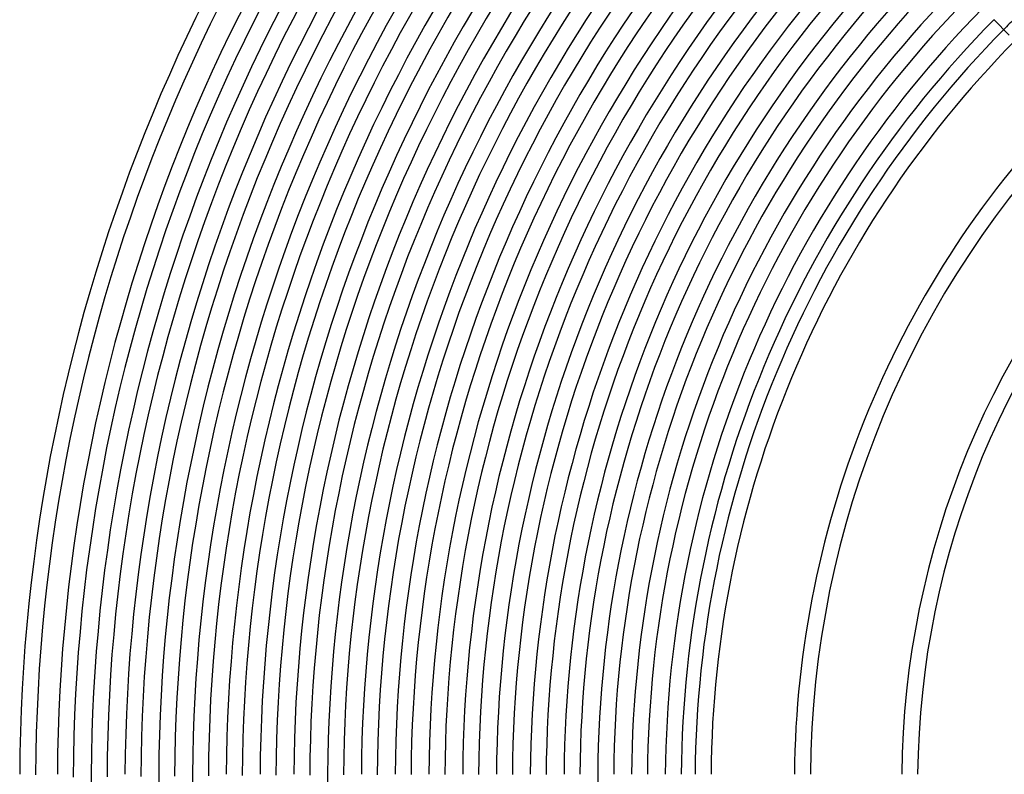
# Model space of a CAD drawing. Header units: millimetres. Extents: x -485 to 485, y -485 to 485.
# Tile 37 of 110: x -440 to -192, y 2 to 192. Entities that reach past the tile are written whole.
import ezdxf

# ---------------------------------------------------------------- set-up
doc = ezdxf.new("R2010")
doc.units = ezdxf.units.MM
doc.layers.add('HIDDEN', color=7, linetype='Continuous')
doc.layers.add('THICK', color=7, linetype='Continuous')

msp = doc.modelspace()

# ---------------------------------------------------------------- linework, layer by layer
at = {"layer": 'HIDDEN'}
for radius, start, end in [(270, 134.5756, 135.4244), (422, 179.7284, 180), (405, 179.717, 180), (396.5, 179.711, 180), (362.5, 179.6839, 180), (294.5, 179.6109, 180)]:
    msp.add_arc((0, 0), radius, start, end, dxfattribs=at)
at = {"layer": 'THICK'}
msp.add_line((-190.92, 188.09), (-194.85, 192.02), dxfattribs=at)
for radius, start, end in [(440, 135.2604, 179.7396), (436, 135.242, 179.758), (430.5, 135.2662, 179.7338), (426.5, 135.1689, 179.8312), (422, 135.2716, 179.7284), (418, 135.1875, 179.8125), (413.5, 135.2771, 179.7229), (409.5, 135.2049, 179.7951), (405, 135.283, 179.717), (401, 135.2213, 179.7787), (396.5, 135.289, 179.711), (392.5, 135.2369, 179.763), (388, 135.2953, 179.7047), (384, 135.252, 179.748), (379.5, 135.302, 179.6981), (375.5, 135.2665, 179.7335), (371, 135.3089, 179.6911), (367, 135.2805, 179.7194), (362.5, 135.3161, 179.6839), (358.5, 135.2942, 179.7057), (354, 135.3237, 179.6763), (350, 135.3077, 179.6923), (345.5, 135.3317, 179.6683), (341.5, 135.3208, 179.6792), (337, 135.34, 179.66), (333, 135.3336, 179.6664), (328.5, 135.3488, 179.6511), (324.5, 135.3462, 179.6538), (320, 135.3581, 179.6419), (316, 135.3586, 179.6414), (311.5, 135.3679, 179.6321), (307.5, 135.3708, 179.6292), (303, 135.3782, 179.6218), (299, 135.3828, 179.6173), (294.5, 135.3891, 179.6109), (290.5, 135.3945, 179.6055), (286, 135.4007, 179.5994), (282, 135.4064, 179.5936), (277.5, 135.413, 179.587), (273.5, 135.419, 179.581), (270, 135.4244, 179.5756), (266, 135.4308, 179.5692), (245, 135.4677, 179.5323), (241, 135.4755, 179.5245), (218, 135.5257, 179.4743), (214, 135.5355, 179.4645)]:
    msp.add_arc((0, 0), radius, start, end, dxfattribs=at)

doc.saveas('drawing.dxf')
